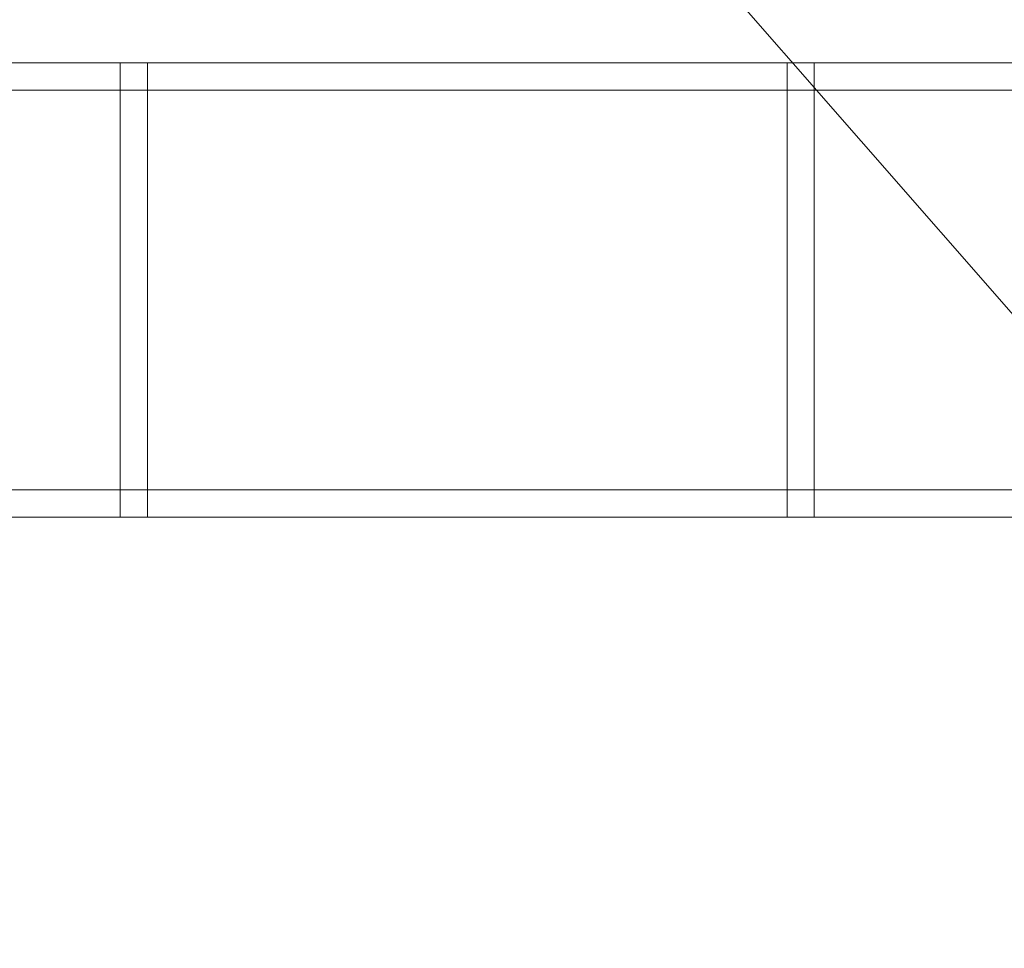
# Model space of a CAD drawing. Header units: millimetres. Extents: x -8543 to -6743, y 2136 to 3786.
# Tile 233 of 256: x -8083 to -7974, y 3065 to 3168. Entities that reach past the tile are written whole.
import ezdxf

# ---------------------------------------------------------------- set-up
doc = ezdxf.new("R2010")
doc.units = ezdxf.units.MM
doc.layers.add('A-GENM', color=13, linetype='Continuous', lineweight=5)

# ---------------------------------------------------------------- blocks, each defined once
blk = doc.blocks.new('Generic Models 3872 - Generic Models 22-432428-_3D_')
at = {"layer": 'A-GENM'}
mesh = blk.add_polyface(dxfattribs=at)
corners = [(-6765.77, 5314.13, 480.69), (-6765.77, 5311.13, 480.69), (-5518.77, 5311.13, 480.69), (-5518.77, 5314.13, 480.69)]
mesh.append_faces([[corners[k] for k in face] for face in [(0, 1, 2, 3)]])
mesh = blk.add_polyface(dxfattribs=at)
corners = [(-6765.77, 5314.13, 477.85), (-6765.77, 5314.13, 480.69), (-5518.77, 5314.13, 480.69), (-5518.77, 5314.13, 477.85)]
mesh.append_faces([[corners[k] for k in face] for face in [(3, 0, 1, 2)]])
mesh = blk.add_polyface(dxfattribs=at)
corners = [(-6765.77, 5311.13, 477.85), (-6765.77, 5314.13, 477.85), (-5518.77, 5314.13, 477.85), (-5518.77, 5311.13, 477.85)]
mesh.append_faces([[corners[k] for k in face] for face in [(0, 1, 2, 3)]])
mesh = blk.add_polyface(dxfattribs=at)
corners = [(-6765.77, 5314.13, 535.85), (-6765.77, 5311.13, 535.85), (-5518.77, 5311.13, 535.85), (-5518.77, 5314.13, 535.85)]
mesh.append_faces([[corners[k] for k in face] for face in [(0, 1, 2, 3)]])
mesh = blk.add_polyface(dxfattribs=at)
corners = [(-6765.77, 5314.13, 533.01), (-6765.77, 5314.13, 535.85), (-5518.77, 5314.13, 535.85), (-5518.77, 5314.13, 533.01)]
mesh.append_faces([[corners[k] for k in face] for face in [(3, 0, 1, 2)]])
mesh = blk.add_polyface(dxfattribs=at)
corners = [(-6765.77, 5311.13, 533.01), (-6765.77, 5314.13, 533.01), (-5518.77, 5314.13, 533.01), (-5518.77, 5311.13, 533.01)]
mesh.append_faces([[corners[k] for k in face] for face in [(0, 1, 2, 3)]])
mesh = blk.add_polyface(dxfattribs=at)
corners = [(-6765.77, 5311.13, 480.69), (-6765.77, 5311.13, 477.85), (-5518.77, 5311.13, 477.85), (-5518.77, 5311.13, 480.69)]
mesh.append_faces([[corners[k] for k in face] for face in [(3, 0, 1, 2)]])
mesh = blk.add_polyface(dxfattribs=at)
corners = [(-6765.77, 5311.13, 535.85), (-6765.77, 5311.13, 533.01), (-5518.77, 5311.13, 533.01), (-5518.77, 5311.13, 535.85)]
mesh.append_faces([[corners[k] for k in face] for face in [(3, 0, 1, 2)]])
mesh = blk.add_polyface(dxfattribs=at)
corners = [(-6765.77, 5267.13, 535.85), (-6765.77, 5264.13, 535.85), (-5518.77, 5264.13, 535.85), (-5518.77, 5267.13, 535.85)]
mesh.append_faces([[corners[k] for k in face] for face in [(0, 1, 2, 3)]])
mesh = blk.add_polyface(dxfattribs=at)
corners = [(-6765.77, 5267.13, 533.01), (-6765.77, 5267.13, 535.85), (-5518.77, 5267.13, 535.85), (-5518.77, 5267.13, 533.01)]
mesh.append_faces([[corners[k] for k in face] for face in [(3, 0, 1, 2)]])
mesh = blk.add_polyface(dxfattribs=at)
corners = [(-6765.77, 5264.13, 533.01), (-6765.77, 5267.13, 533.01), (-5518.77, 5267.13, 533.01), (-5518.77, 5264.13, 533.01)]
mesh.append_faces([[corners[k] for k in face] for face in [(0, 1, 2, 3)]])
mesh = blk.add_polyface(dxfattribs=at)
corners = [(-6765.77, 5267.13, 480.69), (-6765.77, 5264.13, 480.69), (-5518.77, 5264.13, 480.69), (-5518.77, 5267.13, 480.69)]
mesh.append_faces([[corners[k] for k in face] for face in [(0, 1, 2, 3)]])
mesh = blk.add_polyface(dxfattribs=at)
corners = [(-6765.77, 5267.13, 477.85), (-6765.77, 5267.13, 480.69), (-5518.77, 5267.13, 480.69), (-5518.77, 5267.13, 477.85)]
mesh.append_faces([[corners[k] for k in face] for face in [(3, 0, 1, 2)]])
mesh = blk.add_polyface(dxfattribs=at)
corners = [(-6765.77, 5264.13, 477.85), (-6765.77, 5267.13, 477.85), (-5518.77, 5267.13, 477.85), (-5518.77, 5264.13, 477.85)]
mesh.append_faces([[corners[k] for k in face] for face in [(0, 1, 2, 3)]])
mesh = blk.add_polyface(dxfattribs=at)
corners = [(-6765.77, 5264.13, 535.85), (-6765.77, 5264.13, 533.01), (-5518.77, 5264.13, 533.01), (-5518.77, 5264.13, 535.85)]
mesh.append_faces([[corners[k] for k in face] for face in [(3, 0, 1, 2)]])
mesh = blk.add_polyface(dxfattribs=at)
corners = [(-6765.77, 5264.13, 480.69), (-6765.77, 5264.13, 477.85), (-5518.77, 5264.13, 477.85), (-5518.77, 5264.13, 480.69)]
mesh.append_faces([[corners[k] for k in face] for face in [(3, 0, 1, 2)]])
blk = doc.blocks.new('Generic Models 3876 - Generic Models 62-432492-_3D_')
at = {"layer": 'A-GENM'}
mesh = blk.add_polyface(dxfattribs=at)
corners = [(-6545.71, 5311.13, 608.35), (-6545.71, 5314.13, 608.35), (-6545.71, 5314.13, 550.35), (-6545.71, 5264.13, 550.35), (-6545.71, 5264.13, 608.35), (-6545.71, 5267.13, 608.35), (-6545.71, 5267.13, 553.35), (-6545.71, 5311.13, 553.35)]
mesh.append_faces([[corners[k] for k in face] for face in [(3, 6, 7, 2)]], dxfattribs={"vtx0": -1, "vtx2": -1})
mesh.append_faces([[corners[k] for k in face] for face in [(4, 5, 6, 3)]], dxfattribs={"vtx2": -1})
mesh.append_faces([[corners[k] for k in face] for face in [(7, 0, 1, 2)]], dxfattribs={"vtx3": -1})
mesh = blk.add_polyface(dxfattribs=at)
corners = [(-6545.71, 5314.13, 608.35), (-6545.71, 5311.13, 608.35), (-6542.71, 5311.13, 608.35), (-6542.71, 5314.13, 608.35)]
mesh.append_faces([[corners[k] for k in face] for face in [(0, 1, 2, 3)]])
mesh = blk.add_polyface(dxfattribs=at)
corners = [(-6545.71, 5314.13, 550.35), (-6545.71, 5314.13, 608.35), (-6542.71, 5314.13, 608.35), (-6542.71, 5314.13, 550.35)]
mesh.append_faces([[corners[k] for k in face] for face in [(0, 1, 2, 3)]])
mesh = blk.add_polyface(dxfattribs=at)
corners = [(-6545.71, 5264.13, 550.35), (-6545.71, 5314.13, 550.35), (-6542.71, 5314.13, 550.35), (-6542.71, 5264.13, 550.35)]
mesh.append_faces([[corners[k] for k in face] for face in [(0, 1, 2, 3)]])
mesh = blk.add_polyface(dxfattribs=at)
corners = [(-6542.71, 5311.13, 608.35), (-6542.71, 5311.13, 553.35), (-6542.71, 5267.13, 553.35), (-6542.71, 5267.13, 608.35), (-6542.71, 5264.13, 608.35), (-6542.71, 5264.13, 550.35), (-6542.71, 5314.13, 550.35), (-6542.71, 5314.13, 608.35)]
mesh.append_faces([[corners[k] for k in face] for face in [(6, 1, 2, 5)]], dxfattribs={"vtx0": -1, "vtx2": -1})
mesh.append_faces([[corners[k] for k in face] for face in [(7, 0, 1, 6)]], dxfattribs={"vtx2": -1})
mesh.append_faces([[corners[k] for k in face] for face in [(2, 3, 4, 5)]], dxfattribs={"vtx3": -1})
mesh = blk.add_polyface(dxfattribs=at)
corners = [(-6545.71, 5311.13, 553.35), (-6545.71, 5267.13, 553.35), (-6542.71, 5267.13, 553.35), (-6542.71, 5311.13, 553.35)]
mesh.append_faces([[corners[k] for k in face] for face in [(0, 1, 2, 3)]])
mesh = blk.add_polyface(dxfattribs=at)
corners = [(-6545.71, 5311.13, 608.35), (-6545.71, 5311.13, 553.35), (-6542.71, 5311.13, 553.35), (-6542.71, 5311.13, 608.35)]
mesh.append_faces([[corners[k] for k in face] for face in [(0, 1, 2, 3)]])
mesh = blk.add_polyface(dxfattribs=at)
corners = [(-6545.71, 5267.13, 608.35), (-6545.71, 5264.13, 608.35), (-6542.71, 5264.13, 608.35), (-6542.71, 5267.13, 608.35)]
mesh.append_faces([[corners[k] for k in face] for face in [(0, 1, 2, 3)]])
mesh = blk.add_polyface(dxfattribs=at)
corners = [(-6545.71, 5267.13, 553.35), (-6545.71, 5267.13, 608.35), (-6542.71, 5267.13, 608.35), (-6542.71, 5267.13, 553.35)]
mesh.append_faces([[corners[k] for k in face] for face in [(0, 1, 2, 3)]])
mesh = blk.add_polyface(dxfattribs=at)
corners = [(-6545.71, 5264.13, 608.35), (-6545.71, 5264.13, 550.35), (-6542.71, 5264.13, 550.35), (-6542.71, 5264.13, 608.35)]
mesh.append_faces([[corners[k] for k in face] for face in [(0, 1, 2, 3)]])
blk = doc.blocks.new('Generic Models 3877 - Generic Models 62-432508-_3D_')
at = {"layer": 'A-GENM'}
mesh = blk.add_polyface(dxfattribs=at)
corners = [(-6472.36, 5311.13, 608.35), (-6472.36, 5314.13, 608.35), (-6472.36, 5314.13, 550.35), (-6472.36, 5264.13, 550.35), (-6472.36, 5264.13, 608.35), (-6472.36, 5267.13, 608.35), (-6472.36, 5267.13, 553.35), (-6472.36, 5311.13, 553.35)]
mesh.append_faces([[corners[k] for k in face] for face in [(3, 6, 7, 2)]], dxfattribs={"vtx0": -1, "vtx2": -1})
mesh.append_faces([[corners[k] for k in face] for face in [(4, 5, 6, 3)]], dxfattribs={"vtx2": -1})
mesh.append_faces([[corners[k] for k in face] for face in [(7, 0, 1, 2)]], dxfattribs={"vtx3": -1})
mesh = blk.add_polyface(dxfattribs=at)
corners = [(-6472.36, 5314.13, 608.35), (-6472.36, 5311.13, 608.35), (-6469.36, 5311.13, 608.35), (-6469.36, 5314.13, 608.35)]
mesh.append_faces([[corners[k] for k in face] for face in [(0, 1, 2, 3)]])
mesh = blk.add_polyface(dxfattribs=at)
corners = [(-6472.36, 5314.13, 550.35), (-6472.36, 5314.13, 608.35), (-6469.36, 5314.13, 608.35), (-6469.36, 5314.13, 550.35)]
mesh.append_faces([[corners[k] for k in face] for face in [(0, 1, 2, 3)]])
mesh = blk.add_polyface(dxfattribs=at)
corners = [(-6472.36, 5264.13, 550.35), (-6472.36, 5314.13, 550.35), (-6469.36, 5314.13, 550.35), (-6469.36, 5264.13, 550.35)]
mesh.append_faces([[corners[k] for k in face] for face in [(0, 1, 2, 3)]])
mesh = blk.add_polyface(dxfattribs=at)
corners = [(-6469.36, 5311.13, 608.35), (-6469.36, 5311.13, 553.35), (-6469.36, 5267.13, 553.35), (-6469.36, 5267.13, 608.35), (-6469.36, 5264.13, 608.35), (-6469.36, 5264.13, 550.35), (-6469.36, 5314.13, 550.35), (-6469.36, 5314.13, 608.35)]
mesh.append_faces([[corners[k] for k in face] for face in [(6, 1, 2, 5)]], dxfattribs={"vtx0": -1, "vtx2": -1})
mesh.append_faces([[corners[k] for k in face] for face in [(7, 0, 1, 6)]], dxfattribs={"vtx2": -1})
mesh.append_faces([[corners[k] for k in face] for face in [(2, 3, 4, 5)]], dxfattribs={"vtx3": -1})
mesh = blk.add_polyface(dxfattribs=at)
corners = [(-6472.36, 5311.13, 553.35), (-6472.36, 5267.13, 553.35), (-6469.36, 5267.13, 553.35), (-6469.36, 5311.13, 553.35)]
mesh.append_faces([[corners[k] for k in face] for face in [(0, 1, 2, 3)]])
mesh = blk.add_polyface(dxfattribs=at)
corners = [(-6472.36, 5311.13, 608.35), (-6472.36, 5311.13, 553.35), (-6469.36, 5311.13, 553.35), (-6469.36, 5311.13, 608.35)]
mesh.append_faces([[corners[k] for k in face] for face in [(0, 1, 2, 3)]])
mesh = blk.add_polyface(dxfattribs=at)
corners = [(-6472.36, 5267.13, 608.35), (-6472.36, 5264.13, 608.35), (-6469.36, 5264.13, 608.35), (-6469.36, 5267.13, 608.35)]
mesh.append_faces([[corners[k] for k in face] for face in [(0, 1, 2, 3)]])
mesh = blk.add_polyface(dxfattribs=at)
corners = [(-6472.36, 5267.13, 553.35), (-6472.36, 5267.13, 608.35), (-6469.36, 5267.13, 608.35), (-6469.36, 5267.13, 553.35)]
mesh.append_faces([[corners[k] for k in face] for face in [(0, 1, 2, 3)]])
mesh = blk.add_polyface(dxfattribs=at)
corners = [(-6472.36, 5264.13, 608.35), (-6472.36, 5264.13, 550.35), (-6469.36, 5264.13, 550.35), (-6469.36, 5264.13, 608.35)]
mesh.append_faces([[corners[k] for k in face] for face in [(0, 1, 2, 3)]])
blk = doc.blocks.new('Generic Models 3892 - Generic Models 22-432831-_3D_')
at = {"layer": 'A-GENM'}
mesh = blk.add_polyface(dxfattribs=at)
corners = [(-6765.77, 5314.13, 480.69), (-6765.77, 5311.13, 480.69), (-5515.77, 5311.13, 480.69), (-5515.77, 5314.13, 480.69)]
mesh.append_faces([[corners[k] for k in face] for face in [(0, 1, 2, 3)]])
mesh = blk.add_polyface(dxfattribs=at)
corners = [(-6765.77, 5314.13, 477.85), (-6765.77, 5314.13, 480.69), (-5515.77, 5314.13, 480.69), (-5515.77, 5314.13, 477.85)]
mesh.append_faces([[corners[k] for k in face] for face in [(0, 1, 2, 3)]])
mesh = blk.add_polyface(dxfattribs=at)
corners = [(-6765.77, 5311.13, 477.85), (-6765.77, 5314.13, 477.85), (-5515.77, 5314.13, 477.85), (-5515.77, 5311.13, 477.85)]
mesh.append_faces([[corners[k] for k in face] for face in [(0, 1, 2, 3)]])
mesh = blk.add_polyface(dxfattribs=at)
corners = [(-6765.77, 5314.13, 535.85), (-6765.77, 5311.13, 535.85), (-5515.77, 5311.13, 535.85), (-5515.77, 5314.13, 535.85)]
mesh.append_faces([[corners[k] for k in face] for face in [(0, 1, 2, 3)]])
mesh = blk.add_polyface(dxfattribs=at)
corners = [(-6765.77, 5314.13, 533.01), (-6765.77, 5314.13, 535.85), (-5515.77, 5314.13, 535.85), (-5515.77, 5314.13, 533.01)]
mesh.append_faces([[corners[k] for k in face] for face in [(0, 1, 2, 3)]])
mesh = blk.add_polyface(dxfattribs=at)
corners = [(-6765.77, 5311.13, 533.01), (-6765.77, 5314.13, 533.01), (-5515.77, 5314.13, 533.01), (-5515.77, 5311.13, 533.01)]
mesh.append_faces([[corners[k] for k in face] for face in [(0, 1, 2, 3)]])
mesh = blk.add_polyface(dxfattribs=at)
corners = [(-6765.77, 5311.13, 480.69), (-6765.77, 5311.13, 477.85), (-5515.77, 5311.13, 477.85), (-5515.77, 5311.13, 480.69)]
mesh.append_faces([[corners[k] for k in face] for face in [(0, 1, 2, 3)]])
mesh = blk.add_polyface(dxfattribs=at)
corners = [(-6765.77, 5311.13, 535.85), (-6765.77, 5311.13, 533.01), (-5515.77, 5311.13, 533.01), (-5515.77, 5311.13, 535.85)]
mesh.append_faces([[corners[k] for k in face] for face in [(0, 1, 2, 3)]])
mesh = blk.add_polyface(dxfattribs=at)
corners = [(-6765.77, 5267.13, 535.85), (-6765.77, 5264.13, 535.85), (-5515.77, 5264.13, 535.85), (-5515.77, 5267.13, 535.85)]
mesh.append_faces([[corners[k] for k in face] for face in [(0, 1, 2, 3)]])
mesh = blk.add_polyface(dxfattribs=at)
corners = [(-6765.77, 5267.13, 533.01), (-6765.77, 5267.13, 535.85), (-5515.77, 5267.13, 535.85), (-5515.77, 5267.13, 533.01)]
mesh.append_faces([[corners[k] for k in face] for face in [(0, 1, 2, 3)]])
mesh = blk.add_polyface(dxfattribs=at)
corners = [(-6765.77, 5264.13, 533.01), (-6765.77, 5267.13, 533.01), (-5515.77, 5267.13, 533.01), (-5515.77, 5264.13, 533.01)]
mesh.append_faces([[corners[k] for k in face] for face in [(0, 1, 2, 3)]])
mesh = blk.add_polyface(dxfattribs=at)
corners = [(-6765.77, 5267.13, 480.69), (-6765.77, 5264.13, 480.69), (-5515.77, 5264.13, 480.69), (-5515.77, 5267.13, 480.69)]
mesh.append_faces([[corners[k] for k in face] for face in [(0, 1, 2, 3)]])
mesh = blk.add_polyface(dxfattribs=at)
corners = [(-6765.77, 5267.13, 477.85), (-6765.77, 5267.13, 480.69), (-5515.77, 5267.13, 480.69), (-5515.77, 5267.13, 477.85)]
mesh.append_faces([[corners[k] for k in face] for face in [(0, 1, 2, 3)]])
mesh = blk.add_polyface(dxfattribs=at)
corners = [(-6765.77, 5264.13, 477.85), (-6765.77, 5267.13, 477.85), (-5515.77, 5267.13, 477.85), (-5515.77, 5264.13, 477.85)]
mesh.append_faces([[corners[k] for k in face] for face in [(0, 1, 2, 3)]])
mesh = blk.add_polyface(dxfattribs=at)
corners = [(-6765.77, 5264.13, 535.85), (-6765.77, 5264.13, 533.01), (-5515.77, 5264.13, 533.01), (-5515.77, 5264.13, 535.85)]
mesh.append_faces([[corners[k] for k in face] for face in [(0, 1, 2, 3)]])
mesh = blk.add_polyface(dxfattribs=at)
corners = [(-6765.77, 5264.13, 480.69), (-6765.77, 5264.13, 477.85), (-5515.77, 5264.13, 477.85), (-5515.77, 5264.13, 480.69)]
mesh.append_faces([[corners[k] for k in face] for face in [(0, 1, 2, 3)]])
blk = doc.blocks.new('Generic Models 3896 - Generic Models 62-432895-_3D_')
at = {"layer": 'A-GENM'}
mesh = blk.add_polyface(dxfattribs=at)
corners = [(-6545.71, 5311.13, 608.35), (-6545.71, 5314.13, 608.35), (-6545.71, 5314.13, 550.35), (-6545.71, 5264.13, 550.35), (-6545.71, 5264.13, 608.35), (-6545.71, 5267.13, 608.35), (-6545.71, 5267.13, 553.35), (-6545.71, 5311.13, 553.35)]
mesh.append_faces([[corners[k] for k in face] for face in [(3, 6, 7, 2)]], dxfattribs={"vtx0": -1, "vtx2": -1})
mesh.append_faces([[corners[k] for k in face] for face in [(4, 5, 6, 3)]], dxfattribs={"vtx2": -1})
mesh.append_faces([[corners[k] for k in face] for face in [(7, 0, 1, 2)]], dxfattribs={"vtx3": -1})
mesh = blk.add_polyface(dxfattribs=at)
corners = [(-6545.71, 5314.13, 608.35), (-6545.71, 5311.13, 608.35), (-6542.71, 5311.13, 608.35), (-6542.71, 5314.13, 608.35)]
mesh.append_faces([[corners[k] for k in face] for face in [(0, 1, 2, 3)]])
mesh = blk.add_polyface(dxfattribs=at)
corners = [(-6545.71, 5314.13, 550.35), (-6545.71, 5314.13, 608.35), (-6542.71, 5314.13, 608.35), (-6542.71, 5314.13, 550.35)]
mesh.append_faces([[corners[k] for k in face] for face in [(0, 1, 2, 3)]])
mesh = blk.add_polyface(dxfattribs=at)
corners = [(-6545.71, 5264.13, 550.35), (-6545.71, 5314.13, 550.35), (-6542.71, 5314.13, 550.35), (-6542.71, 5264.13, 550.35)]
mesh.append_faces([[corners[k] for k in face] for face in [(0, 1, 2, 3)]])
mesh = blk.add_polyface(dxfattribs=at)
corners = [(-6542.71, 5311.13, 608.35), (-6542.71, 5311.13, 553.35), (-6542.71, 5267.13, 553.35), (-6542.71, 5267.13, 608.35), (-6542.71, 5264.13, 608.35), (-6542.71, 5264.13, 550.35), (-6542.71, 5314.13, 550.35), (-6542.71, 5314.13, 608.35)]
mesh.append_faces([[corners[k] for k in face] for face in [(6, 1, 2, 5)]], dxfattribs={"vtx0": -1, "vtx2": -1})
mesh.append_faces([[corners[k] for k in face] for face in [(7, 0, 1, 6)]], dxfattribs={"vtx2": -1})
mesh.append_faces([[corners[k] for k in face] for face in [(2, 3, 4, 5)]], dxfattribs={"vtx3": -1})
mesh = blk.add_polyface(dxfattribs=at)
corners = [(-6545.71, 5311.13, 553.35), (-6545.71, 5267.13, 553.35), (-6542.71, 5267.13, 553.35), (-6542.71, 5311.13, 553.35)]
mesh.append_faces([[corners[k] for k in face] for face in [(0, 1, 2, 3)]])
mesh = blk.add_polyface(dxfattribs=at)
corners = [(-6545.71, 5311.13, 608.35), (-6545.71, 5311.13, 553.35), (-6542.71, 5311.13, 553.35), (-6542.71, 5311.13, 608.35)]
mesh.append_faces([[corners[k] for k in face] for face in [(0, 1, 2, 3)]])
mesh = blk.add_polyface(dxfattribs=at)
corners = [(-6545.71, 5267.13, 608.35), (-6545.71, 5264.13, 608.35), (-6542.71, 5264.13, 608.35), (-6542.71, 5267.13, 608.35)]
mesh.append_faces([[corners[k] for k in face] for face in [(0, 1, 2, 3)]])
mesh = blk.add_polyface(dxfattribs=at)
corners = [(-6545.71, 5267.13, 553.35), (-6545.71, 5267.13, 608.35), (-6542.71, 5267.13, 608.35), (-6542.71, 5267.13, 553.35)]
mesh.append_faces([[corners[k] for k in face] for face in [(0, 1, 2, 3)]])
mesh = blk.add_polyface(dxfattribs=at)
corners = [(-6545.71, 5264.13, 608.35), (-6545.71, 5264.13, 550.35), (-6542.71, 5264.13, 550.35), (-6542.71, 5264.13, 608.35)]
mesh.append_faces([[corners[k] for k in face] for face in [(0, 1, 2, 3)]])
blk = doc.blocks.new('Generic Models 3897 - Generic Models 62-432911-_3D_')
at = {"layer": 'A-GENM'}
mesh = blk.add_polyface(dxfattribs=at)
corners = [(-6472.36, 5311.13, 608.35), (-6472.36, 5314.13, 608.35), (-6472.36, 5314.13, 550.35), (-6472.36, 5264.13, 550.35), (-6472.36, 5264.13, 608.35), (-6472.36, 5267.13, 608.35), (-6472.36, 5267.13, 553.35), (-6472.36, 5311.13, 553.35)]
mesh.append_faces([[corners[k] for k in face] for face in [(3, 6, 7, 2)]], dxfattribs={"vtx0": -1, "vtx2": -1})
mesh.append_faces([[corners[k] for k in face] for face in [(4, 5, 6, 3)]], dxfattribs={"vtx2": -1})
mesh.append_faces([[corners[k] for k in face] for face in [(7, 0, 1, 2)]], dxfattribs={"vtx3": -1})
mesh = blk.add_polyface(dxfattribs=at)
corners = [(-6472.36, 5314.13, 608.35), (-6472.36, 5311.13, 608.35), (-6469.36, 5311.13, 608.35), (-6469.36, 5314.13, 608.35)]
mesh.append_faces([[corners[k] for k in face] for face in [(0, 1, 2, 3)]])
mesh = blk.add_polyface(dxfattribs=at)
corners = [(-6472.36, 5314.13, 550.35), (-6472.36, 5314.13, 608.35), (-6469.36, 5314.13, 608.35), (-6469.36, 5314.13, 550.35)]
mesh.append_faces([[corners[k] for k in face] for face in [(0, 1, 2, 3)]])
mesh = blk.add_polyface(dxfattribs=at)
corners = [(-6472.36, 5264.13, 550.35), (-6472.36, 5314.13, 550.35), (-6469.36, 5314.13, 550.35), (-6469.36, 5264.13, 550.35)]
mesh.append_faces([[corners[k] for k in face] for face in [(0, 1, 2, 3)]])
mesh = blk.add_polyface(dxfattribs=at)
corners = [(-6469.36, 5311.13, 608.35), (-6469.36, 5311.13, 553.35), (-6469.36, 5267.13, 553.35), (-6469.36, 5267.13, 608.35), (-6469.36, 5264.13, 608.35), (-6469.36, 5264.13, 550.35), (-6469.36, 5314.13, 550.35), (-6469.36, 5314.13, 608.35)]
mesh.append_faces([[corners[k] for k in face] for face in [(6, 1, 2, 5)]], dxfattribs={"vtx0": -1, "vtx2": -1})
mesh.append_faces([[corners[k] for k in face] for face in [(7, 0, 1, 6)]], dxfattribs={"vtx2": -1})
mesh.append_faces([[corners[k] for k in face] for face in [(2, 3, 4, 5)]], dxfattribs={"vtx3": -1})
mesh = blk.add_polyface(dxfattribs=at)
corners = [(-6472.36, 5311.13, 553.35), (-6472.36, 5267.13, 553.35), (-6469.36, 5267.13, 553.35), (-6469.36, 5311.13, 553.35)]
mesh.append_faces([[corners[k] for k in face] for face in [(0, 1, 2, 3)]])
mesh = blk.add_polyface(dxfattribs=at)
corners = [(-6472.36, 5311.13, 608.35), (-6472.36, 5311.13, 553.35), (-6469.36, 5311.13, 553.35), (-6469.36, 5311.13, 608.35)]
mesh.append_faces([[corners[k] for k in face] for face in [(0, 1, 2, 3)]])
mesh = blk.add_polyface(dxfattribs=at)
corners = [(-6472.36, 5267.13, 608.35), (-6472.36, 5264.13, 608.35), (-6469.36, 5264.13, 608.35), (-6469.36, 5267.13, 608.35)]
mesh.append_faces([[corners[k] for k in face] for face in [(0, 1, 2, 3)]])
mesh = blk.add_polyface(dxfattribs=at)
corners = [(-6472.36, 5267.13, 553.35), (-6472.36, 5267.13, 608.35), (-6469.36, 5267.13, 608.35), (-6469.36, 5267.13, 553.35)]
mesh.append_faces([[corners[k] for k in face] for face in [(0, 1, 2, 3)]])
mesh = blk.add_polyface(dxfattribs=at)
corners = [(-6472.36, 5264.13, 608.35), (-6472.36, 5264.13, 550.35), (-6469.36, 5264.13, 550.35), (-6469.36, 5264.13, 608.35)]
mesh.append_faces([[corners[k] for k in face] for face in [(0, 1, 2, 3)]])
blk = doc.blocks.new('Generic Models 595 - Generic Models 1-434062-_3D_')
at = {"layer": 'A-GENM'}
mesh = blk.add_polyface(dxfattribs=at)
corners = [(-13146.03, 4927.13, 791.17), (-12446.03, 4927.13, 791.17), (-12446.03, 5727.13, 791.17), (-14246.03, 5727.13, 791.17), (-14246.03, 4927.13, 791.17), (-13546.03, 4927.13, 791.17), (-13533.09, 4928.83, 791.17), (-13521.03, 4933.82, 791.17), (-13510.67, 4941.77, 791.17), (-13484.1, 4968.34, 791.17), (-13477.89, 4973.11, 791.17), (-13470.66, 4976.1, 791.17), (-13462.89, 4977.13, 791.17), (-13229.16, 4977.13, 791.17), (-13221.4, 4976.1, 791.17), (-13214.16, 4973.11, 791.17), (-13207.95, 4968.34, 791.17), (-13181.38, 4941.77, 791.17), (-13171.03, 4933.82, 791.17), (-13158.97, 4928.83, 791.17)]
mesh.append_faces([[corners[k] for k in face] for face in [(0, 18, 19), (2, 0, 1)]], dxfattribs={"vtx0": -1})
mesh.append_faces([[corners[k] for k in face] for face in [(9, 5, 8), (15, 2, 14), (13, 2, 12)]], dxfattribs={"vtx0": -1, "vtx1": -1})
mesh.append_faces([[corners[k] for k in face] for face in [(3, 11, 12, 2)]], dxfattribs={"vtx0": -1, "vtx2": -1})
mesh.append_faces([[corners[k] for k in face] for face in [(2, 15, 16, 0)]], dxfattribs={"vtx0": -1, "vtx2": -1, "vtx3": -1})
mesh.append_faces([[corners[k] for k in face] for face in [(7, 8, 5, 6)]], dxfattribs={"vtx1": -1})
mesh.append_faces([[corners[k] for k in face] for face in [(10, 11, 3), (17, 18, 0, 16), (13, 14, 2)]], dxfattribs={"vtx1": -1, "vtx2": -1})
mesh.append_faces([[corners[k] for k in face] for face in [(9, 10, 3, 5)]], dxfattribs={"vtx1": -1, "vtx2": -1, "vtx3": -1})
mesh.append_faces([[corners[k] for k in face] for face in [(3, 4, 5)]], dxfattribs={"vtx2": -1})
mesh = blk.add_polyface(dxfattribs=at)
corners = [(-13146.03, 4927.13, 766.17), (-13158.97, 4928.83, 766.17), (-13171.03, 4933.82, 766.17), (-13181.38, 4941.77, 766.17), (-13207.95, 4968.34, 766.17), (-13214.16, 4973.11, 766.17), (-13221.4, 4976.1, 766.17), (-13229.16, 4977.13, 766.17), (-13462.89, 4977.13, 766.17), (-13470.66, 4976.1, 766.17), (-13477.89, 4973.11, 766.17), (-13484.1, 4968.34, 766.17), (-13510.67, 4941.77, 766.17), (-13521.03, 4933.82, 766.17), (-13533.09, 4928.83, 766.17), (-13546.03, 4927.13, 766.17), (-14246.03, 4927.13, 766.17), (-14246.03, 5727.13, 766.17), (-12446.03, 5727.13, 766.17), (-12446.03, 4927.13, 766.17)]
mesh.append_faces([[corners[k] for k in face] for face in [(15, 13, 14), (17, 15, 16)]], dxfattribs={"vtx0": -1})
mesh.append_faces([[corners[k] for k in face] for face in [(4, 0, 3), (10, 17, 9), (8, 17, 7)]], dxfattribs={"vtx0": -1, "vtx1": -1})
mesh.append_faces([[corners[k] for k in face] for face in [(18, 6, 7, 17)]], dxfattribs={"vtx0": -1, "vtx2": -1})
mesh.append_faces([[corners[k] for k in face] for face in [(17, 10, 11, 15)]], dxfattribs={"vtx0": -1, "vtx2": -1, "vtx3": -1})
mesh.append_faces([[corners[k] for k in face] for face in [(2, 3, 0, 1)]], dxfattribs={"vtx1": -1})
mesh.append_faces([[corners[k] for k in face] for face in [(5, 6, 18), (12, 13, 15, 11), (8, 9, 17)]], dxfattribs={"vtx1": -1, "vtx2": -1})
mesh.append_faces([[corners[k] for k in face] for face in [(4, 5, 18, 0)]], dxfattribs={"vtx1": -1, "vtx2": -1, "vtx3": -1})
mesh.append_faces([[corners[k] for k in face] for face in [(18, 19, 0)]], dxfattribs={"vtx2": -1})

msp = doc.modelspace()

# ---------------------------------------------------------------- block references
at = {"layer": 'A-GENM'}
for name, p in [('Generic Models 595 - Generic Models 1-434062-_3D_', (5702.94, -1940.76, -131.17)), ('Generic Models 3872 - Generic Models 22-432428-_3D_', (-1525.78, -2151.26, -46.21)), ('Generic Models 3892 - Generic Models 22-432831-_3D_', (-1525.78, -2151.26, 51.29)), ('Generic Models 3876 - Generic Models 62-432492-_3D_', (-1525.78, -2151.26, -118.71)), ('Generic Models 3896 - Generic Models 62-432895-_3D_', (-1525.78, -2151.26, -21.21)), ('Generic Models 3877 - Generic Models 62-432508-_3D_', (-1525.78, -2151.26, -118.71)), ('Generic Models 3897 - Generic Models 62-432911-_3D_', (-1525.78, -2151.26, -21.21))]:
    msp.add_blockref(name, p, dxfattribs=at)

doc.saveas('drawing.dxf')
